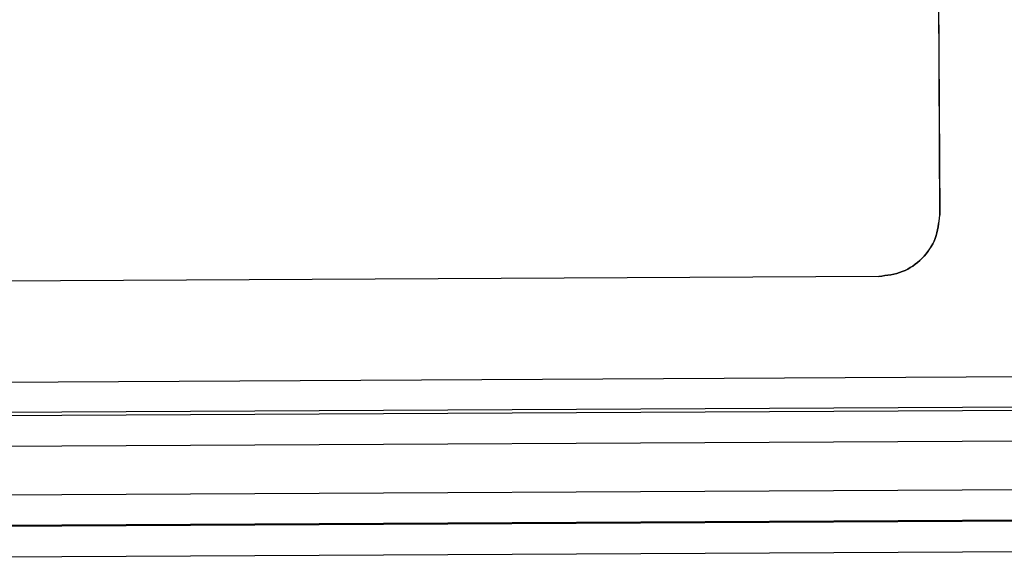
# Model space of a CAD drawing. Header units: millimetres. Extents: x -353 to -41, y 81 to 365.
# Tile 24 of 48: x -279.93 to -263.81, y 328.51 to 337.35. Entities that reach past the tile are written whole.
import ezdxf

# ---------------------------------------------------------------- set-up
doc = ezdxf.new("R2010")
doc.units = ezdxf.units.MM

msp = doc.modelspace()

# ---------------------------------------------------------------- linework, layer by layer
at = {"color": 7, "linetype": 'Continuous', "lineweight": 25}
for p, q in [((-264.959, 351.748), (-264.866, 334.147)), ((-264.959, 351.748), (-264.865, 334.147)), ((-264.865, 334.147), (-264.866, 334.147)), ((-265.86, 333.142), (-284.065, 333.046)), ((-265.86, 333.142), (-284.065, 333.046)), ((-265.86, 333.142), (-265.86, 333.142)), ((-302.2, 331.295), (-255.852, 331.541)), ((-298.023, 330.766), (-215.346, 331.204)), ((-255.85, 331.041), (-302.199, 330.795)), ((-298.022, 330.266), (-215.344, 330.704)), ((-298.018, 329.467), (-216.67, 329.898)), ((-216.668, 329.398), (-296.106, 328.977)), ((-222.864, 329.349), (-287.569, 329.006)), ((-287.567, 328.506), (-222.863, 328.849))]:
    msp.add_line(p, q, dxfattribs=at)
for points in [[(-264.866, 334.147), (-264.88, 334.016), (-264.909, 333.754), (-265.138, 333.422), (-265.467, 333.189), (-265.729, 333.158), (-265.86, 333.142)], [(-265.86, 333.142), (-265.729, 333.158), (-265.467, 333.189), (-265.138, 333.422), (-264.908, 333.754), (-264.88, 334.016), (-264.865, 334.147)]]:
    msp.add_open_spline(points, degree=3, dxfattribs=at)

doc.saveas('drawing.dxf')
